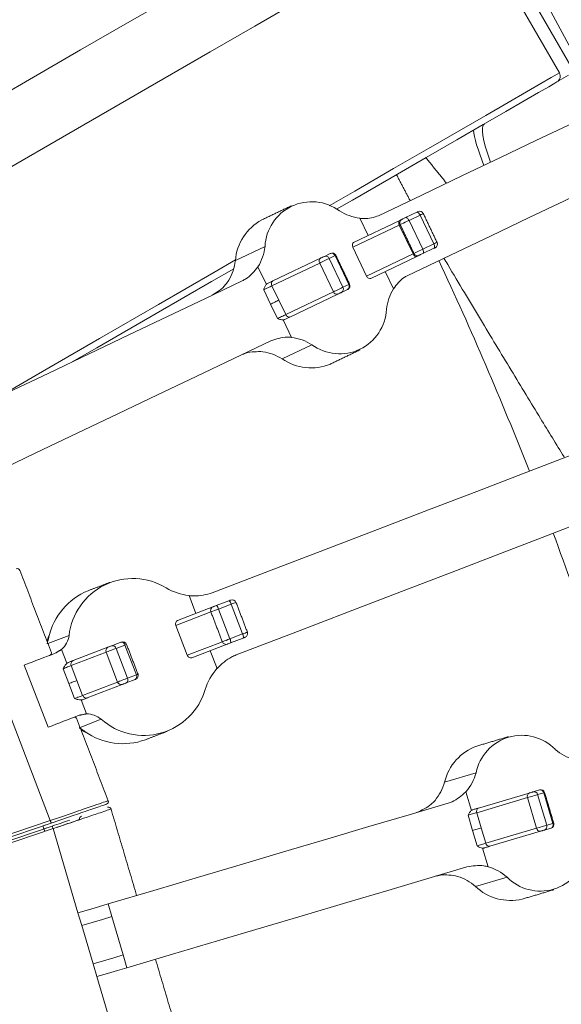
# Model space of a CAD drawing. Header units: millimetres. Extents: x 95 to 591, y 325 to 1119.
# Tile 42 of 55: x 531 to 552, y 530 to 567. Entities that reach past the tile are written whole.
import ezdxf

# ---------------------------------------------------------------- set-up
doc = ezdxf.new("R2010")
doc.units = ezdxf.units.MM

msp = doc.modelspace()

# ---------------------------------------------------------------- linework, layer by layer
at = {"color": 7, "linetype": 'Continuous', "lineweight": 15}
for p, q in [((551.92, 565.335), (548.295, 571.614)), ((551.487, 565.085), (547.902, 571.295)), ((551.396, 564.744), (551.829, 564.994)), ((543.983, 559.621), (544.292, 558.972)), ((545.705, 559.646), (546.122, 559.844)), ((546.25, 559.739), (545.833, 559.541)), ((546.25, 559.739), (546.767, 558.656)), ((545.467, 559.366), (543.719, 558.532)), ((543.751, 558.714), (545.482, 559.54)), ((545.467, 559.366), (545.983, 558.283)), ((545.833, 559.541), (546.35, 558.458)), ((539.302, 558.027), (540.419, 558.56)), ((543.719, 558.532), (544.235, 557.449)), ((546.35, 558.458), (546.767, 558.656)), ((546.768, 558.491), (546.351, 558.292)), ((540.71, 557.263), (542.505, 558.12)), ((542.649, 558.188), (542.87, 558.294)), ((543.055, 558.215), (542.833, 558.11)), ((542.833, 558.11), (543.35, 557.027)), ((543.055, 558.215), (543.571, 557.132)), ((544.235, 557.449), (545.983, 558.283)), ((546.128, 558.186), (544.397, 557.36)), ((540.153, 557.794), (540.468, 557.136)), ((542.474, 557.938), (540.679, 557.082)), ((542.474, 557.938), (542.991, 556.855)), ((545.248, 556.969), (544.938, 557.618)), ((540.679, 557.082), (540.937, 556.541)), ((543.35, 557.027), (543.571, 557.132)), ((540.627, 556.393), (540.369, 556.934)), ((541.195, 555.999), (542.991, 556.855)), ((543.151, 556.766), (541.356, 555.909)), ((543.516, 556.94), (543.295, 556.834)), ((540.885, 555.851), (540.627, 556.393)), ((540.937, 556.541), (541.195, 555.999)), ((541.418, 555.143), (541.104, 555.801)), ((542.181, 554.867), (541.064, 554.335)), ((529.079, 545.485), (532.343, 536.984)), ((537.559, 545.437), (537.816, 544.765)), ((538.583, 545.06), (539.059, 545.242)), ((538.383, 544.822), (537.062, 544.315)), ((537.131, 544.502), (538.519, 545.035)), ((539.144, 545.114), (538.669, 544.932)), ((538.669, 544.932), (539.099, 543.811)), ((539.144, 545.114), (539.574, 543.994)), ((537.062, 544.315), (537.492, 543.195)), ((532.254, 543.634), (533.05, 543.94)), ((534.659, 543.553), (534.992, 543.681)), ((537.492, 543.195), (538.813, 543.702)), ((539.099, 543.811), (539.574, 543.994)), ((539.597, 543.842), (539.121, 543.659)), ((532.769, 543.415), (532.969, 542.893)), ((534.443, 543.31), (533.13, 542.806)), ((533.197, 542.992), (534.51, 543.496)), ((534.443, 543.31), (534.873, 542.189)), ((535.149, 543.58), (534.816, 543.453)), ((534.816, 543.453), (535.246, 542.332)), ((535.149, 543.58), (535.579, 542.46)), ((539.056, 543.634), (537.668, 543.102)), ((538.612, 542.694), (538.354, 543.365)), ((531.366, 542.825), (532.262, 540.491)), ((533.037, 542.127), (532.822, 542.687)), ((533.13, 542.806), (533.345, 542.245)), ((533.345, 542.245), (533.56, 541.685)), ((533.56, 541.685), (534.873, 542.189)), ((535.53, 542.281), (535.197, 542.153)), ((535.246, 542.332), (535.579, 542.46)), ((533.252, 541.567), (533.037, 542.127)), ((535.048, 542.096), (533.735, 541.592)), ((533.699, 540.991), (533.499, 541.513)), ((534.259, 540.789), (533.463, 540.483)), ((547.17, 538.426), (548.357, 538.778)), ((550.501, 538.062), (550.736, 538.131)), ((547.974, 538.063), (548.182, 537.364)), ((550.289, 537.842), (548.382, 537.278)), ((548.441, 537.451), (550.348, 538.016)), ((550.289, 537.842), (550.63, 536.692)), ((550.906, 538.025), (550.67, 537.955)), ((550.67, 537.955), (551.011, 536.805)), ((550.906, 538.025), (551.247, 536.874)), ((548.223, 536.605), (548.053, 537.18)), ((548.382, 537.278), (548.552, 536.702)), ((526.353, 534.947), (532.343, 536.984)), ((532.375, 536.889), (526.385, 534.852)), ((526.423, 534.739), (532.414, 536.773)), ((532.446, 536.678), (526.456, 534.644)), ((532.373, 536.888), (532.061, 536.782)), ((532.061, 536.782), (532.133, 536.571)), ((532.101, 536.666), (532.416, 536.773)), ((532.446, 536.678), (533.384, 533.513)), ((548.552, 536.702), (548.723, 536.127)), ((548.723, 536.127), (550.63, 536.692)), ((551.162, 536.693), (550.927, 536.623)), ((551.011, 536.805), (551.247, 536.874)), ((548.393, 536.029), (548.223, 536.605)), ((550.774, 536.578), (548.867, 536.013)), ((548.809, 535.246), (548.602, 535.946)), ((549.519, 534.855), (548.332, 534.504)), ((534.516, 533.848), (534.658, 533.369)), ((533.384, 533.513), (533.526, 533.033)), ((534.658, 533.369), (535.084, 531.931)), ((533.526, 533.033), (533.952, 531.595)), ((535.226, 531.451), (535.084, 531.931)), ((534.094, 531.116), (533.952, 531.595)), ((534.094, 531.116), (535.032, 527.951))]:
    msp.add_line(p, q, dxfattribs=at)
at = {"color": 7, "linetype": 'Continuous', "lineweight": 15, "flags": 128}
for points in [[(553.032, 563.695), (552.182, 565.508), (548.744, 571.873)], [(529.563, 563.686), (531.557, 564.837), (533.481, 565.948), (535.331, 567.016), (537.1, 568.037), (538.787, 569.011), (540.386, 569.934), (541.894, 570.805), (543.307, 571.621)], [(544.557, 569.456), (543.144, 568.64), (541.636, 567.769), (540.037, 566.846), (538.35, 565.872), (536.581, 564.851), (534.731, 563.783), (532.807, 562.672), (530.813, 561.521)], [(551.487, 565.085), (551.41, 565.041), (551.179, 564.908), (550.795, 564.685), (550.256, 564.374), (549.563, 563.975), (548.717, 563.486), (547.717, 562.908), (546.563, 562.242), (545.255, 561.487), (543.794, 560.644), (542.834, 560.089)], [(551.396, 564.744), (551.319, 564.699), (551.088, 564.566), (550.703, 564.344), (550.164, 564.033), (549.472, 563.633), (548.626, 563.144), (547.626, 562.567), (546.472, 561.901), (545.164, 561.146), (543.703, 560.302), (543.109, 559.96)], [(544.691, 559.716), (546.318, 560.492), (547.848, 561.222), (549.278, 561.904), (550.605, 562.537), (551.825, 563.119), (552.936, 563.649), (553.935, 564.125), (554.82, 564.547)], [(555.896, 562.291), (555.011, 561.869), (554.012, 561.392), (552.901, 560.862), (551.681, 560.28), (550.354, 559.647), (548.924, 558.965), (547.394, 558.235), (545.767, 557.46)], [(545.482, 559.54), (545.531, 559.563), (545.571, 559.582), (545.602, 559.596), (545.621, 559.606), (545.629, 559.609), (545.629, 559.61)], [(545.572, 559.582), (545.573, 559.583), (545.582, 559.587), (545.598, 559.595), (545.622, 559.606), (545.649, 559.619), (545.678, 559.633), (545.705, 559.646)], [(545.705, 559.646), (545.719, 559.649), (545.734, 559.647), (545.751, 559.64), (545.769, 559.628), (545.787, 559.611), (545.804, 559.59), (545.819, 559.567), (545.833, 559.541)], [(546.122, 559.844), (546.139, 559.853), (546.153, 559.859), (546.163, 559.864), (546.169, 559.867), (546.17, 559.867)], [(546.122, 559.844), (546.135, 559.848), (546.151, 559.846), (546.168, 559.839), (546.186, 559.826), (546.203, 559.81), (546.22, 559.789), (546.236, 559.765), (546.25, 559.739)], [(546.37, 559.797), (546.367, 559.795), (546.353, 559.789), (546.328, 559.777), (546.293, 559.76), (546.25, 559.739)], [(545.482, 559.54), (545.468, 559.529), (545.457, 559.515), (545.449, 559.495), (545.445, 559.473), (545.444, 559.448), (545.448, 559.421), (545.456, 559.393), (545.467, 559.366)], [(545.502, 559.383), (545.497, 559.38), (545.467, 559.366)], [(545.833, 559.541), (545.765, 559.508), (545.693, 559.474), (545.624, 559.441), (545.566, 559.413), (545.525, 559.393), (545.504, 559.383), (545.502, 559.383)], [(546.767, 558.656), (546.81, 558.677), (546.845, 558.694), (546.87, 558.706), (546.884, 558.712), (546.886, 558.713)], [(546.767, 558.656), (546.778, 558.629), (546.786, 558.602), (546.792, 558.576), (546.794, 558.552), (546.792, 558.53), (546.787, 558.513), (546.779, 558.499), (546.768, 558.491)], [(546.815, 558.513), (546.814, 558.513), (546.809, 558.51), (546.799, 558.506), (546.785, 558.499), (546.768, 558.491)], [(542.833, 558.11), (542.803, 558.095), (542.764, 558.077), (542.718, 558.055), (542.667, 558.031), (542.615, 558.005), (542.563, 557.981), (542.515, 557.958), (542.474, 557.938)], [(542.505, 558.12), (542.522, 558.127), (542.541, 558.137), (542.562, 558.146), (542.583, 558.156), (542.603, 558.166), (542.621, 558.175), (542.637, 558.182), (542.649, 558.188)], [(542.87, 558.294), (542.88, 558.298), (542.881, 558.299)], [(543.081, 558.228), (543.078, 558.226), (543.055, 558.215)], [(545.983, 558.283), (546.014, 558.297), (546.018, 558.299)], [(545.983, 558.283), (545.997, 558.257), (546.014, 558.234), (546.033, 558.214), (546.053, 558.198), (546.073, 558.187), (546.093, 558.181), (546.111, 558.181), (546.128, 558.186)], [(546.018, 558.299), (546.02, 558.3), (546.041, 558.31), (546.083, 558.33), (546.141, 558.358), (546.21, 558.391), (546.282, 558.425), (546.35, 558.458)], [(546.275, 558.256), (546.275, 558.256), (546.267, 558.252), (546.247, 558.242), (546.217, 558.228), (546.177, 558.209), (546.128, 558.186)], [(546.351, 558.292), (546.324, 558.279), (546.295, 558.265), (546.267, 558.252), (546.244, 558.241), (546.227, 558.233), (546.219, 558.229), (546.218, 558.229)], [(546.35, 558.458), (546.361, 558.431), (546.37, 558.403), (546.375, 558.377), (546.377, 558.353), (546.375, 558.332), (546.37, 558.314), (546.362, 558.3), (546.351, 558.292)], [(539.306, 558.053), (538.49, 557.581), (536.415, 556.383), (534.187, 555.097), (531.806, 553.722), (530.29, 552.847)], [(539.24, 557.725), (538.399, 557.24), (536.324, 556.042), (534.097, 554.756), (533.166, 554.219)], [(527.52, 551.526), (529.137, 552.297), (530.724, 553.054), (532.282, 553.797), (533.808, 554.525), (535.3, 555.236), (536.756, 555.931), (538.175, 556.608), (539.555, 557.266)], [(540.679, 557.082), (540.646, 557.066), (540.609, 557.049), (540.568, 557.029), (540.526, 557.009), (540.483, 556.989), (540.442, 556.969), (540.403, 556.951), (540.369, 556.934)], [(540.509, 557.167), (540.537, 557.181), (540.565, 557.194), (540.592, 557.207), (540.618, 557.219), (540.643, 557.231), (540.667, 557.242), (540.689, 557.253), (540.71, 557.263)], [(542.991, 556.855), (543.032, 556.875), (543.08, 556.898), (543.131, 556.922), (543.184, 556.947), (543.234, 556.972), (543.281, 556.994), (543.32, 557.012), (543.35, 557.027)], [(543.571, 557.132), (543.594, 557.143), (543.598, 557.145)], [(543.295, 556.834), (543.283, 556.828), (543.267, 556.821), (543.249, 556.812), (543.228, 556.802), (543.207, 556.792), (543.187, 556.783), (543.168, 556.774), (543.151, 556.766)], [(543.527, 556.945), (543.525, 556.944), (543.516, 556.94)], [(540.937, 556.541), (540.904, 556.525), (540.867, 556.507), (540.826, 556.488), (540.784, 556.467), (540.741, 556.447), (540.7, 556.427), (540.662, 556.409), (540.627, 556.393)], [(540.885, 555.851), (540.92, 555.868), (540.958, 555.886), (541, 555.906), (541.042, 555.926), (541.085, 555.946), (541.125, 555.966), (541.163, 555.983), (541.195, 555.999)], [(541.356, 555.909), (541.335, 555.899), (541.312, 555.889), (541.288, 555.877), (541.263, 555.865), (541.237, 555.853), (541.211, 555.84), (541.183, 555.827), (541.155, 555.814)], [(540.632, 555.01), (539.251, 554.352), (537.832, 553.675), (536.376, 552.98), (534.884, 552.268), (533.358, 551.541), (531.801, 550.798), (530.213, 550.04), (528.597, 549.27)], [(538.436, 545.539), (540.586, 546.364), (542.66, 547.16), (544.653, 547.925), (546.561, 548.658), (548.379, 549.356), (550.103, 550.017), (551.729, 550.641), (553.253, 551.226)], [(554.149, 548.892), (552.625, 548.307), (550.999, 547.683), (549.275, 547.022), (547.457, 546.324), (545.549, 545.591), (543.556, 544.826), (541.482, 544.03), (539.332, 543.205)], [(539.059, 545.242), (539.079, 545.25), (539.098, 545.257), (539.113, 545.263), (539.124, 545.267), (539.13, 545.269), (539.131, 545.27)], [(539.325, 545.184), (539.321, 545.182), (539.306, 545.176), (539.278, 545.166), (539.241, 545.151), (539.195, 545.134), (539.144, 545.114)], [(538.669, 544.932), (538.594, 544.903), (538.522, 544.875), (538.46, 544.851), (538.413, 544.834), (538.387, 544.824), (538.383, 544.822)], [(538.469, 545.016), (538.471, 545.016), (538.481, 545.02), (538.5, 545.028), (538.525, 545.037), (538.554, 545.048), (538.583, 545.06)], [(538.519, 545.035), (538.556, 545.049), (538.582, 545.059), (538.597, 545.065), (538.6, 545.066)], [(537.756, 544.742), (537.756, 544.742), (537.758, 544.743)], [(539.574, 543.994), (539.625, 544.014), (539.671, 544.031), (539.708, 544.045), (539.736, 544.056), (539.752, 544.062), (539.755, 544.063)], [(534.992, 543.681), (535.009, 543.688), (535.017, 543.691), (535.017, 543.691)], [(538.813, 543.702), (538.817, 543.703), (538.843, 543.713), (538.89, 543.731), (538.952, 543.755), (539.024, 543.783), (539.099, 543.811)], [(539.669, 543.87), (539.667, 543.869), (539.661, 543.867), (539.65, 543.862), (539.635, 543.857), (539.617, 543.85), (539.597, 543.842)], [(534.816, 543.453), (534.774, 543.437), (534.726, 543.418), (534.673, 543.398), (534.619, 543.377), (534.566, 543.357), (534.517, 543.338), (534.475, 543.322), (534.443, 543.31)], [(534.51, 543.496), (534.523, 543.501), (534.54, 543.508), (534.559, 543.515), (534.581, 543.523), (534.602, 543.531), (534.624, 543.54), (534.643, 543.547), (534.659, 543.553)], [(535.211, 543.605), (535.21, 543.604), (535.19, 543.596), (535.149, 543.58)], [(538.296, 543.342), (538.293, 543.342), (538.293, 543.342)], [(539.121, 543.659), (539.091, 543.648), (539.062, 543.637), (539.037, 543.627), (539.019, 543.62), (539.008, 543.616), (539.007, 543.615)], [(539.138, 543.666), (539.135, 543.665), (539.12, 543.659), (539.093, 543.649), (539.056, 543.634)], [(531.366, 542.825), (531.512, 542.881), (531.658, 542.937), (531.804, 542.993), (531.95, 543.049), (532.095, 543.105), (532.24, 543.16), (532.385, 543.216), (532.53, 543.272)], [(533.024, 542.925), (533.05, 542.936), (533.076, 542.946), (533.1, 542.955), (533.123, 542.964), (533.144, 542.972), (533.164, 542.979), (533.181, 542.986), (533.197, 542.992)], [(533.13, 542.806), (533.104, 542.796), (533.072, 542.783), (533.035, 542.769), (532.994, 542.754), (532.951, 542.737), (532.907, 542.72), (532.863, 542.703), (532.822, 542.687)], [(533.037, 542.127), (533.078, 542.143), (533.122, 542.16), (533.166, 542.177), (533.209, 542.193), (533.25, 542.209), (533.287, 542.223), (533.319, 542.236), (533.345, 542.245)], [(534.873, 542.189), (534.905, 542.202), (534.947, 542.218), (534.996, 542.236), (535.049, 542.257), (535.103, 542.278), (535.156, 542.298), (535.204, 542.316), (535.246, 542.332)], [(535.579, 542.46), (535.62, 542.476), (535.64, 542.484), (535.641, 542.484)], [(535.197, 542.153), (535.18, 542.147), (535.161, 542.139), (535.14, 542.131), (535.118, 542.123), (535.097, 542.115), (535.078, 542.107), (535.061, 542.101), (535.048, 542.096)], [(533.252, 541.567), (533.293, 541.583), (533.337, 541.6), (533.381, 541.617), (533.424, 541.633), (533.465, 541.649), (533.502, 541.663), (533.534, 541.675), (533.56, 541.685)], [(533.735, 541.592), (533.719, 541.586), (533.701, 541.579), (533.682, 541.571), (533.66, 541.563), (533.638, 541.554), (533.613, 541.545), (533.588, 541.535), (533.561, 541.525)], [(533.426, 540.938), (533.281, 540.882), (533.136, 540.826), (532.991, 540.771), (532.845, 540.715), (532.7, 540.659), (532.554, 540.603), (532.408, 540.547), (532.262, 540.491)], [(550.736, 538.131), (550.746, 538.134), (550.747, 538.135)], [(550.67, 537.955), (550.639, 537.946), (550.597, 537.934), (550.548, 537.919), (550.494, 537.903), (550.438, 537.887), (550.384, 537.87), (550.333, 537.855), (550.289, 537.842)], [(550.348, 538.016), (550.366, 538.022), (550.386, 538.028), (550.408, 538.034), (550.43, 538.041), (550.452, 538.047), (550.471, 538.053), (550.488, 538.058), (550.501, 538.062)], [(550.934, 538.033), (550.93, 538.032), (550.906, 538.025)], [(534.516, 533.848), (536.233, 534.357), (537.92, 534.856), (539.575, 535.347), (541.195, 535.827), (542.78, 536.296), (544.327, 536.754), (545.835, 537.201), (547.301, 537.635)], [(548.228, 537.388), (548.258, 537.397), (548.287, 537.406), (548.315, 537.414), (548.343, 537.422), (548.37, 537.43), (548.395, 537.438), (548.419, 537.445), (548.441, 537.451)], [(548.382, 537.278), (548.347, 537.267), (548.307, 537.255), (548.264, 537.243), (548.219, 537.229), (548.174, 537.216), (548.13, 537.203), (548.089, 537.191), (548.053, 537.18)], [(532.343, 536.984), (532.349, 536.965), (532.355, 536.947), (532.361, 536.931), (532.366, 536.917), (532.37, 536.905), (532.372, 536.896), (532.374, 536.891), (532.375, 536.889)], [(532.446, 536.678), (532.44, 536.696), (532.434, 536.714), (532.429, 536.73), (532.424, 536.745), (532.42, 536.757), (532.417, 536.765), (532.415, 536.771), (532.414, 536.773)], [(548.552, 536.702), (548.517, 536.692), (548.478, 536.68), (548.435, 536.667), (548.39, 536.654), (548.344, 536.641), (548.3, 536.628), (548.26, 536.615), (548.223, 536.605)], [(550.63, 536.692), (550.674, 536.705), (550.724, 536.72), (550.779, 536.736), (550.835, 536.753), (550.889, 536.769), (550.938, 536.783), (550.979, 536.795), (551.011, 536.805)], [(551.173, 536.696), (551.172, 536.696), (551.162, 536.693)], [(551.247, 536.874), (551.271, 536.882), (551.275, 536.883)], [(550.927, 536.623), (550.914, 536.62), (550.897, 536.615), (550.878, 536.609), (550.856, 536.602), (550.834, 536.596), (550.812, 536.589), (550.792, 536.583), (550.774, 536.578)], [(548.393, 536.029), (548.43, 536.04), (548.471, 536.052), (548.515, 536.065), (548.56, 536.079), (548.605, 536.092), (548.648, 536.105), (548.688, 536.117), (548.723, 536.127)], [(548.867, 536.013), (548.845, 536.007), (548.821, 536), (548.796, 535.992), (548.769, 535.984), (548.741, 535.976), (548.713, 535.968), (548.684, 535.959), (548.654, 535.95)], [(548.011, 535.238), (546.545, 534.804), (545.037, 534.357), (543.49, 533.899), (541.905, 533.43), (540.285, 532.95), (538.63, 532.459), (536.943, 531.96), (535.226, 531.451)], [(533.384, 533.513), (533.778, 533.63), (534.16, 533.743), (534.516, 533.848)], [(534.658, 533.369), (534.302, 533.263), (533.92, 533.15), (533.526, 533.033)], [(535.084, 531.931), (534.728, 531.825), (534.346, 531.712), (533.952, 531.595)], [(535.226, 531.451), (534.87, 531.346), (534.488, 531.233), (534.094, 531.116)]]:
    msp.add_lwpolyline(points, dxfattribs=at)
at = {"color": 7, "linetype": 'Continuous', "lineweight": 15}
for centre, radius, start, end in [((551.271, 564.96), 0.25, 300, 30), ((542.175, 558.483), 1.758, 53.514, 177.4861), ((544.245, 561.54), 1.937, 238.0809, 262.2317), ((546.234, 559.732), 0.15, 25.5, 115.5), ((541.207, 557.88), 1.91, 118.6076, 175.5858), ((545.637, 559.447), 0.15, 115.5, 205.5), ((538.497, 558.799), 1.937, 328.7683, 352.9186), ((546.751, 558.649), 0.15, 295.5, 25.5), ((542.586, 558.012), 0.134, 126.9195, 213.5511), ((542.701, 558.056), 0.142, 22.1639, 111.7226), ((542.923, 558.162), 0.142, 22.1642, 111.7204), ((542.946, 558.163), 0.15, 25.5, 115.5), ((546.154, 558.364), 0.15, 205.5, 295.5), ((537.361, 558.271), 1.957, 330.0529, 352.8359), ((418.71, 498.241), 141.5, 21.50615, 24.99385), ((540.79, 557.156), 0.134, 126.9205, 213.5501), ((543.225, 556.958), 0.142, 299.2831, 28.832), ((543.447, 557.064), 0.142, 299.2755, 28.8348), ((543.462, 557.08), 0.15, 295.5, 25.5), ((543.119, 556.896), 0.134, 197.4518, 284.0767), ((546.904, 555.965), 1.937, 148.7683, 172.9195), ((541.323, 556.039), 0.134, 197.4509, 284.0799), ((543.226, 556.281), 1.758, 233.514, 357.486), ((541.157, 553.223), 1.937, 58.0816, 82.2313), ((540.031, 552.672), 1.957, 58.1645, 80.947), ((542.148, 555.907), 1.91, 235.4139, 292.3927), ((418.71, 498.241), 141.5, 17.00615, 20.49385), ((531.103, 546.353), 0.1, 18.1479, 113.3434), ((535.443, 543.67), 2.409, 58.5195, 173.5858), ((534.697, 543.33), 2.473, 112.0784, 167.1313), ((537.816, 547.624), 2.203, 239.5799, 263.2832), ((538.952, 545.079), 0.195, 10.4985, 56.857), ((539.185, 545.13), 0.15, 21, 111), ((538.523, 544.876), 0.15, 111, 201), ((538.477, 544.896), 0.195, 10.4985, 56.857), ((529.807, 544.889), 2.664, 334.503, 341.6145), ((539.615, 544.01), 0.15, 291, 21), ((532.169, 544.073), 0.89, 312.3297, 351.3754), ((535.018, 543.549), 0.135, 13.557, 100.8022), ((535.071, 543.551), 0.15, 21, 111), ((538.953, 543.755), 0.15, 201, 291), ((538.932, 543.709), 0.195, 345.1395, 31.5059), ((539.408, 543.892), 0.195, 345.1386, 31.5072), ((534.571, 543.369), 0.141, 115.402, 204.8134), ((534.685, 543.421), 0.135, 13.5615, 100.7977), ((533.258, 542.865), 0.141, 115.4021, 204.8126), ((540.267, 541.24), 2.203, 138.7175, 162.4196), ((535.008, 542.231), 0.141, 197.1887, 286.5982), ((535.127, 542.268), 0.135, 301.2053, 28.4362), ((535.46, 542.396), 0.135, 301.1978, 28.4431), ((544.3, 519.469), 24.44, 110.9672, 111.0302), ((535.501, 542.43), 0.15, 291, 21), ((535.858, 542.59), 2.409, 228.4142, 343.4806), ((533.695, 541.727), 0.141, 197.1887, 286.5982), ((533.694, 540.101), 0.89, 50.6242, 89.6702), ((532.634, 538.218), 2.326, 59.8678, 68.0165), ((535.073, 542.325), 2.455, 234.6587, 290.1317), ((550.079, 538.427), 1.758, 44.5138, 168.4862), ((549.028, 537.983), 1.91, 109.6087, 166.5848), ((552.601, 541.122), 1.937, 229.0803, 253.2318), ((546.496, 539.314), 1.937, 319.7676, 343.9182), ((545.291, 538.971), 1.957, 321.0517, 343.838), ((550.767, 537.993), 0.142, 13.1661, 102.7191), ((550.79, 537.991), 0.15, 16.5, 106.5), ((550.411, 537.898), 0.134, 117.9304, 204.5399), ((550.532, 537.923), 0.142, 13.1669, 102.7183), ((534.427, 537.692), 0.1, 288.6546, 23.0862), ((534.531, 537.386), 0.1, 13.6454, 108.8759), ((548.504, 537.333), 0.134, 117.9304, 204.5399), ((533.543, 537.05), 0.1, 108.803, 197.8368), ((550.762, 536.712), 0.134, 188.4545, 275.0747), ((550.878, 536.757), 0.142, 290.287, 19.8281), ((551.113, 536.826), 0.142, 290.287, 19.8281), ((551.131, 536.84), 0.15, 286.5, 16.5), ((548.855, 536.147), 0.134, 188.4555, 275.0755), ((550.772, 536.087), 1.758, 224.5137, 348.4863), ((548.25, 533.392), 1.937, 49.0811, 73.231), ((547.053, 533.023), 1.957, 49.1626, 71.9494), ((549.649, 535.887), 1.91, 226.414, 283.3925)]:
    msp.add_arc(centre, radius, start, end, dxfattribs=at)
for centre, major_axis, ratio, start_param, end_param in [((553.703, 553.952), (-5.375, 9.31), 0.098267, 0.216086, 0.551836), ((553.919, 554.076), (-5.25, 9.093), 0.100606, 0, 0.51614), ((543.816, 558.578), (-0.065, 0.135), 0.715148, 0, 1.570796), ((544.332, 557.495), (-0.065, 0.135), 0.715148, 1.570796, 3.141593), ((537.184, 544.362), (-0.054, 0.14), 0.875873, 0, 1.570796), ((537.614, 543.242), (-0.054, 0.14), 0.875873, 1.570796, 3.141593)]:
    msp.add_ellipse(centre, major_axis=major_axis, ratio=ratio, start_param=start_param, end_param=end_param, dxfattribs=at)
for points in [[(546.466, 561.897), (547.246, 560.935)], [(545.875, 560.281), (545.362, 561.26)], [(541.409, 560.089), (540.292, 559.557)], [(546.886, 558.713), (546.37, 559.797)], [(545.502, 559.383), (546.018, 558.299)], [(543.598, 557.145), (543.081, 558.228)], [(540.468, 557.136), (540.509, 557.167)], [(541.155, 555.814), (541.104, 555.801)], [(542.875, 554.141), (543.992, 554.674)], [(532.385, 543.29), (531.196, 546.388)], [(534.585, 545.935), (533.768, 545.621)], [(539.755, 544.063), (539.325, 545.184)], [(538.383, 544.822), (538.813, 543.702)], [(532.287, 543.881), (532.22, 543.621)], [(532.769, 543.415), (532.53, 543.272)], [(535.641, 542.484), (535.211, 543.605)], [(532.969, 542.893), (533.024, 542.925)], [(533.561, 541.525), (533.499, 541.513)], [(534.52, 537.729), (533.332, 540.825)], [(533.426, 540.938), (533.699, 540.991)], [(533.429, 540.47), (533.653, 540.322)], [(535.918, 540.02), (536.735, 540.333)], [(549.574, 540.134), (548.387, 539.782)], [(551.275, 536.883), (550.934, 538.033)], [(535.589, 534.166), (534.627, 537.413)], [(548.182, 537.364), (548.228, 537.388)], [(548.654, 535.95), (548.602, 535.946)], [(550.091, 534.029), (551.278, 534.381)], [(537.261, 528.522), (536.299, 531.769)]]:
    msp.add_open_spline(points, degree=1, dxfattribs=at)
for points, knots in [([(544.691, 559.716), (544.512, 559.658), (544.288, 559.585), (544.034, 559.615), (543.983, 559.621)], [0, 0, 0, 0, 0.799499, 1, 1, 1, 1]), ([(551.664, 550.651), (551.372, 551.126), (550.738, 552.156), (549.68, 553.899), (548.517, 555.825), (547.67, 557.235), (547.193, 558.038), (547.146, 558.117)], [0, 0, 0, 0, 0.214679, 0.465453, 0.716179, 0.972091, 1, 1, 1, 1]), ([(540.153, 557.794), (540.014, 557.624), (539.838, 557.411), (539.603, 557.291), (539.555, 557.266)], [0, 0, 0, 0, 0.799514, 1, 1, 1, 1]), ([(545.248, 556.969), (545.369, 557.13), (545.521, 557.332), (545.726, 557.438), (545.767, 557.46)], [0, 0, 0, 0, 0.799513, 1, 1, 1, 1]), ([(538.436, 556.732), (538.618, 556.846), (538.856, 556.995), (539.018, 557.237), (539.056, 557.294)], [0, 0, 0, 0, 0.763329, 1, 1, 1, 1]), ([(540.369, 556.934), (540.369, 556.935), (540.382, 556.973), (540.405, 557.05), (540.447, 557.108), (540.468, 557.136)], [0, 0, 0, 0, 0.008126, 0.517903, 1, 1, 1, 1]), ([(541.104, 555.801), (541.069, 555.803), (540.998, 555.807), (540.924, 555.837), (540.886, 555.851), (540.885, 555.851)], [0, 0, 0, 0, 0.482109, 0.991881, 1, 1, 1, 1]), ([(540.632, 555.01), (540.834, 555.08), (541.087, 555.167), (541.363, 555.147), (541.418, 555.143)], [0, 0, 0, 0, 0.799524, 1, 1, 1, 1]), ([(540.339, 554.605), (540.118, 554.608), (539.827, 554.613), (539.572, 554.502), (539.512, 554.476)], [0, 0, 0, 0, 0.763333, 1, 1, 1, 1]), ([(538.436, 545.539), (538.208, 545.477), (537.922, 545.4), (537.619, 545.43), (537.559, 545.437)], [0, 0, 0, 0, 0.799517, 1, 1, 1, 1]), ([(532.311, 543.187), (532.361, 543.222), (532.417, 543.261), (532.382, 543.285), (532.379, 543.288)], [0, 0, 0, 0, 0.905596, 1, 1, 1, 1]), ([(538.612, 542.694), (538.788, 542.861), (539.008, 543.071), (539.278, 543.182), (539.332, 543.205)], [0, 0, 0, 0, 0.799541, 1, 1, 1, 1]), ([(532.822, 542.687), (532.823, 542.688), (532.844, 542.727), (532.882, 542.805), (532.941, 542.864), (532.969, 542.893)], [0, 0, 0, 0, 0.00807, 0.517879, 1, 1, 1, 1]), ([(533.499, 541.513), (533.459, 541.515), (533.376, 541.52), (533.295, 541.552), (533.253, 541.567), (533.252, 541.567)], [0, 0, 0, 0, 0.482097, 0.991937, 1, 1, 1, 1]), ([(533.315, 540.818), (533.313, 540.835), (533.308, 540.875), (533.244, 540.861), (533.207, 540.853)], [0, 0, 0, 0, 0.424066, 1, 1, 1, 1]), ([(547.974, 538.063), (547.81, 537.917), (547.603, 537.734), (547.352, 537.652), (547.301, 537.635)], [0, 0, 0, 0, 0.799516, 1, 1, 1, 1]), ([(532.343, 536.984), (532.647, 537.087), (533.197, 537.275), (533.868, 537.505), (534.285, 537.647), (534.501, 537.721), (534.5, 537.721), (534.5, 537.721)], [0, 0, 0, 0, 0.29608, 0.536461, 0.728584, 0.891504, 1, 1, 1, 1]), ([(534.44, 537.591), (534.44, 537.591), (534.44, 537.591), (534.266, 537.532), (534.008, 537.444), (533.733, 537.351), (533.187, 537.165), (532.664, 536.987), (532.375, 536.889)], [0, 0, 0, 0, 0.106989, 0.267291, 0.414567, 0.458448, 0.700234, 1, 1, 1, 1]), ([(534.606, 537.407), (534.612, 537.409), (534.633, 537.416), (534.497, 537.37), (534.197, 537.269), (533.66, 537.088), (533.105, 536.9), (532.678, 536.756), (532.524, 536.704), (532.446, 536.678)], [0, 0, 0, 0, 0.0559614, 0.2066316, 0.3623565, 0.5798442, 0.8488639, 0.924555, 1, 1, 1, 1]), ([(546.112, 537.283), (546.309, 537.367), (546.568, 537.477), (546.766, 537.69), (546.813, 537.741)], [0, 0, 0, 0, 0.7633288, 1, 1, 1, 1]), ([(532.59, 536.727), (532.773, 536.789), (533.015, 536.872), (533.275, 536.962), (533.383, 536.999), (533.431, 537.016), (533.439, 537.019), (533.441, 537.02)], [0, 0, 0, 0, 0.526885, 0.693922, 0.8515, 0.954615, 1, 1, 1, 1]), ([(533.511, 537.145), (533.511, 537.145), (533.512, 537.145), (533.504, 537.142), (533.501, 537.142)], [0, 0, 0, 0, 0.711905, 1, 1, 1, 1]), ([(548.053, 537.18), (548.053, 537.181), (548.072, 537.216), (548.106, 537.288), (548.157, 537.339), (548.182, 537.364)], [0, 0, 0, 0, 0.0081309, 0.517912, 1, 1, 1, 1]), ([(532.416, 536.773), (532.531, 536.812), (532.768, 536.893), (532.969, 536.961), (533.072, 536.996)], [0, 0, 0, 0, 0.485381, 1, 1, 1, 1]), ([(548.602, 535.946), (548.568, 535.953), (548.497, 535.968), (548.429, 536.009), (548.394, 536.029), (548.393, 536.029)], [0, 0, 0, 0, 0.48212, 0.991862, 1, 1, 1, 1]), ([(548.011, 535.238), (548.222, 535.275), (548.485, 535.322), (548.755, 535.259), (548.809, 535.246)], [0, 0, 0, 0, 0.799523, 1, 1, 1, 1]), ([(547.659, 534.884), (547.441, 534.922), (547.155, 534.972), (546.886, 534.902), (546.822, 534.886)], [0, 0, 0, 0, 0.76333, 1, 1, 1, 1])]:
    msp.add_open_spline(points, degree=3, knots=knots, dxfattribs=at)

doc.saveas('drawing.dxf')
